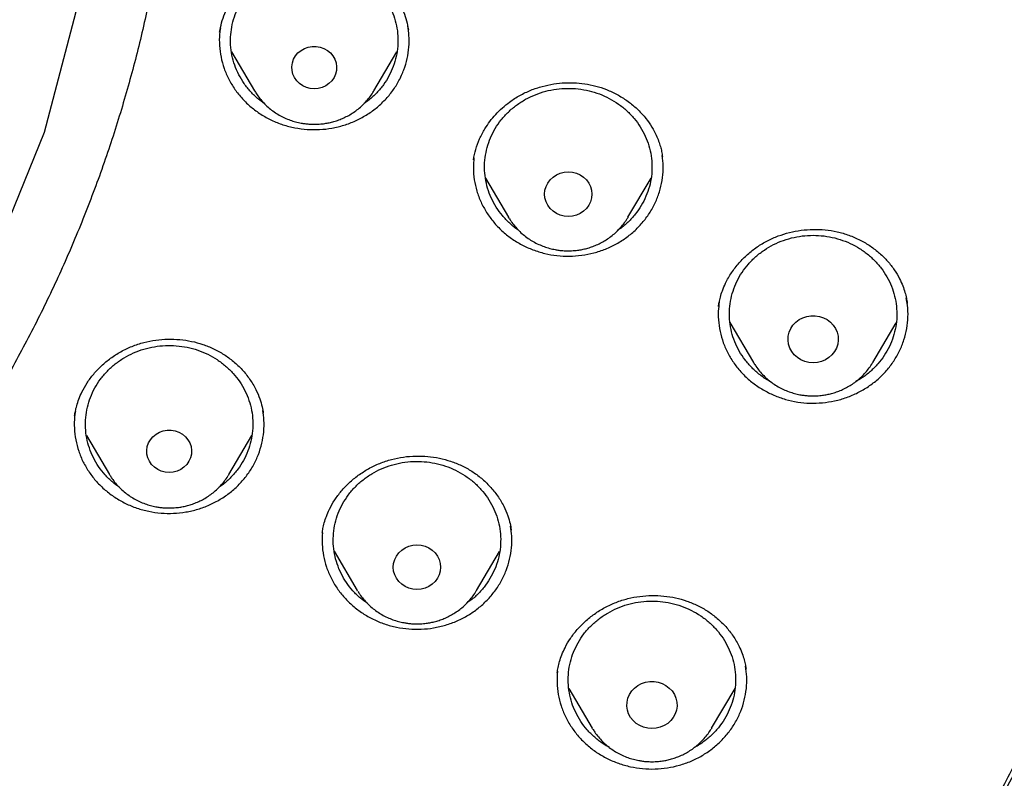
# Model space of a CAD drawing. Header units: millimetres. Extents: x 8 to 1577, y 12 to 2534.
# Tile 87 of 114: x 792 to 810, y 2120 to 2133. Entities that reach past the tile are written whole.
import ezdxf

# ---------------------------------------------------------------- set-up
doc = ezdxf.new("R2010")
doc.units = ezdxf.units.MM

msp = doc.modelspace()

# ---------------------------------------------------------------- linework, layer by layer
at = {"color": 7, "linetype": 'Continuous', "lineweight": 30}
for p, q in [((796.013, 2133.078), (796.014, 2133.085)), ((796.223, 2132.728), (796.635, 2132.029)), ((798.775, 2132.029), (799.186, 2132.727)), ((796.639, 2132.022), (796.635, 2132.029)), ((800.771, 2130.467), (801.186, 2129.763)), ((803.326, 2129.763), (803.739, 2130.464)), ((801.195, 2129.748), (801.186, 2129.763)), ((803.326, 2129.763), (803.322, 2129.755)), ((808.329, 2128.228), (808.329, 2128.222)), ((805.153, 2127.877), (805.573, 2127.164)), ((807.713, 2127.164), (808.131, 2127.873)), ((805.579, 2127.155), (805.573, 2127.164)), ((807.713, 2127.164), (807.708, 2127.156)), ((796.792, 2126.257), (796.793, 2126.25)), ((793.413, 2126.208), (793.416, 2126.224)), ((793.624, 2125.857), (794.036, 2125.157)), ((796.176, 2125.157), (796.587, 2125.855)), ((794.044, 2125.144), (794.036, 2125.157)), ((796.176, 2125.157), (796.17, 2125.147)), ((797.85, 2124.108), (797.853, 2124.125)), ((798.063, 2123.781), (798.475, 2123.081)), ((800.615, 2123.081), (801.026, 2123.779)), ((798.483, 2123.068), (798.475, 2123.081)), ((800.615, 2123.081), (800.609, 2123.071)), ((802.06, 2121.61), (802.064, 2121.629)), ((802.268, 2121.321), (802.685, 2120.612)), ((804.825, 2120.612), (805.245, 2121.325)), ((802.691, 2120.602), (802.685, 2120.612)), ((802.698, 2120.593), (802.69, 2120.598)), ((804.825, 2120.612), (804.82, 2120.603))]:
    msp.add_line(p, q, dxfattribs=at)
at = {"color": 7, "linetype": 'Continuous', "lineweight": 30, "flags": 128}
for points in [[(776.076, 2116.162), (776.161, 2116.178), (779.021, 2117.095), (781.737, 2118.339), (784.267, 2119.892), (786.571, 2121.729), (788.613, 2123.822), (790.361, 2126.138), (791.789, 2128.64), (792.873, 2131.29), (793.597, 2134.047), (793.95, 2136.867), (793.926, 2139.707), (793.525, 2142.521), (792.754, 2145.266), (791.624, 2147.9)], [(797.705, 2132.067), (797.633, 2132.073), (797.564, 2132.091), (797.499, 2132.12), (797.441, 2132.16), (797.391, 2132.209), (797.351, 2132.266), (797.323, 2132.328), (797.307, 2132.394), (797.303, 2132.461), (797.313, 2132.529), (797.335, 2132.593), (797.37, 2132.653), (797.414, 2132.706), (797.469, 2132.75), (797.531, 2132.785), (797.598, 2132.809), (797.669, 2132.821), (797.741, 2132.821), (797.812, 2132.809), (797.879, 2132.785), (797.941, 2132.75), (797.995, 2132.706), (798.04, 2132.653), (798.075, 2132.593), (798.097, 2132.529), (798.106, 2132.461), (798.103, 2132.394), (798.087, 2132.328), (798.059, 2132.266), (798.019, 2132.209), (797.969, 2132.16), (797.911, 2132.12), (797.846, 2132.091), (797.777, 2132.073), (797.705, 2132.067)], [(802.256, 2129.78), (802.183, 2129.786), (802.111, 2129.804), (802.044, 2129.833), (801.984, 2129.873), (801.932, 2129.922), (801.889, 2129.979), (801.858, 2130.042), (801.839, 2130.109), (801.832, 2130.178), (801.839, 2130.247), (801.858, 2130.314), (801.889, 2130.377), (801.932, 2130.434), (801.984, 2130.483), (802.044, 2130.523), (802.111, 2130.552), (802.183, 2130.57), (802.256, 2130.576), (802.33, 2130.57), (802.401, 2130.552), (802.468, 2130.523), (802.529, 2130.483), (802.581, 2130.434), (802.623, 2130.377), (802.654, 2130.314), (802.673, 2130.247), (802.68, 2130.178), (802.673, 2130.109), (802.654, 2130.042), (802.623, 2129.979), (802.581, 2129.922), (802.529, 2129.873), (802.468, 2129.833), (802.401, 2129.804), (802.33, 2129.786), (802.256, 2129.78)], [(806.643, 2127.157), (806.567, 2127.163), (806.493, 2127.181), (806.424, 2127.21), (806.361, 2127.25), (806.305, 2127.3), (806.26, 2127.358), (806.226, 2127.422), (806.203, 2127.49), (806.194, 2127.562), (806.197, 2127.633), (806.213, 2127.703), (806.241, 2127.77), (806.281, 2127.831), (806.332, 2127.885), (806.391, 2127.93), (806.458, 2127.965), (806.53, 2127.989), (806.605, 2128.001), (806.681, 2128.001), (806.757, 2127.989), (806.829, 2127.965), (806.895, 2127.93), (806.955, 2127.885), (807.005, 2127.831), (807.045, 2127.77), (807.074, 2127.703), (807.09, 2127.633), (807.093, 2127.562), (807.083, 2127.49), (807.061, 2127.422), (807.026, 2127.358), (806.981, 2127.3), (806.926, 2127.25), (806.863, 2127.21), (806.793, 2127.181), (806.719, 2127.163), (806.643, 2127.157)], [(795.106, 2125.195), (795.034, 2125.201), (794.965, 2125.219), (794.9, 2125.248), (794.841, 2125.288), (794.792, 2125.337), (794.752, 2125.393), (794.724, 2125.456), (794.708, 2125.522), (794.704, 2125.589), (794.714, 2125.656), (794.736, 2125.721), (794.77, 2125.78), (794.815, 2125.833), (794.87, 2125.878), (794.931, 2125.912), (794.999, 2125.936), (795.07, 2125.948), (795.142, 2125.948), (795.213, 2125.936), (795.28, 2125.912), (795.342, 2125.878), (795.396, 2125.833), (795.441, 2125.78), (795.475, 2125.721), (795.498, 2125.656), (795.507, 2125.589), (795.504, 2125.522), (795.488, 2125.456), (795.46, 2125.393), (795.42, 2125.337), (795.37, 2125.288), (795.312, 2125.248), (795.247, 2125.219), (795.178, 2125.201), (795.106, 2125.195)], [(799.545, 2123.098), (799.472, 2123.104), (799.4, 2123.122), (799.333, 2123.151), (799.273, 2123.191), (799.221, 2123.24), (799.178, 2123.297), (799.147, 2123.36), (799.128, 2123.427), (799.121, 2123.496), (799.128, 2123.565), (799.147, 2123.632), (799.178, 2123.695), (799.221, 2123.752), (799.273, 2123.801), (799.333, 2123.841), (799.4, 2123.87), (799.472, 2123.888), (799.545, 2123.894), (799.619, 2123.888), (799.69, 2123.87), (799.757, 2123.841), (799.818, 2123.801), (799.87, 2123.752), (799.912, 2123.695), (799.943, 2123.632), (799.963, 2123.565), (799.969, 2123.496), (799.963, 2123.427), (799.943, 2123.36), (799.912, 2123.297), (799.87, 2123.24), (799.818, 2123.191), (799.757, 2123.151), (799.69, 2123.122), (799.619, 2123.104), (799.545, 2123.098)], [(803.755, 2120.604), (803.679, 2120.61), (803.605, 2120.628), (803.536, 2120.658), (803.472, 2120.698), (803.417, 2120.748), (803.372, 2120.805), (803.337, 2120.87), (803.315, 2120.938), (803.305, 2121.009), (803.309, 2121.081), (803.325, 2121.151), (803.353, 2121.218), (803.393, 2121.279), (803.444, 2121.332), (803.503, 2121.378), (803.57, 2121.412), (803.642, 2121.436), (803.717, 2121.449), (803.793, 2121.449), (803.868, 2121.436), (803.94, 2121.412), (804.007, 2121.378), (804.066, 2121.332), (804.117, 2121.279), (804.157, 2121.218), (804.185, 2121.151), (804.201, 2121.081), (804.205, 2121.009), (804.195, 2120.938), (804.173, 2120.87), (804.138, 2120.805), (804.093, 2120.748), (804.038, 2120.698), (803.974, 2120.658), (803.905, 2120.628), (803.831, 2120.61), (803.755, 2120.604)]]:
    msp.add_lwpolyline(points, dxfattribs=at)
at = {"color": 7, "linetype": 'Continuous', "lineweight": 30}
msp.add_arc((774.255, 2139.009), 40.797, 323.3127, 359.3068, dxfattribs=at)
for points, knots in [([(772.98, 2096.301), (773.387, 2096.331), (774.2, 2096.391), (775.417, 2096.521), (776.631, 2096.68), (777.78, 2096.861), (778.864, 2097.058), (779.882, 2097.266), (780.896, 2097.497), (781.891, 2097.746), (782.865, 2098.013), (783.82, 2098.296), (784.769, 2098.599), (785.726, 2098.928), (786.69, 2099.283), (787.673, 2099.669), (788.656, 2100.082), (789.641, 2100.522), (790.615, 2100.986), (791.579, 2101.473), (792.532, 2101.982), (793.577, 2102.573), (794.709, 2103.255), (795.92, 2104.038), (797.105, 2104.859), (798.235, 2105.697), (799.309, 2106.547), (800.26, 2107.347), (801.12, 2108.111), (801.894, 2108.833), (802.65, 2109.574), (803.388, 2110.333), (804.107, 2111.11), (804.886, 2111.993), (805.713, 2112.988), (806.581, 2114.104), (807.409, 2115.248), (808.18, 2116.39), (808.895, 2117.526), (809.51, 2118.576), (810.052, 2119.565), (810.528, 2120.487), (810.981, 2121.421), (811.41, 2122.367), (811.815, 2123.324), (812.239, 2124.399), (812.669, 2125.595), (813.094, 2126.918), (813.474, 2128.255), (813.799, 2129.573), (814.073, 2130.867), (814.283, 2132.05), (814.447, 2133.151), (814.571, 2134.169), (814.669, 2135.191), (814.741, 2136.217), (814.786, 2137.246), (814.807, 2138.393), (814.792, 2139.656), (814.727, 2141.036), (814.614, 2142.416), (814.457, 2143.76), (814.259, 2145.067), (814.041, 2146.248), (813.807, 2147.338), (813.566, 2148.337), (813.299, 2149.333), (813.005, 2150.323), (812.686, 2151.308), (812.301, 2152.396), (811.842, 2153.584), (811.295, 2154.866), (810.702, 2156.133), (810.08, 2157.352), (809.433, 2158.524), (808.812, 2159.571), (808.207, 2160.527), (807.627, 2161.395), (807.025, 2162.251), (806.399, 2163.094), (805.75, 2163.924), (805.004, 2164.832), (804.152, 2165.809), (803.184, 2166.849), (802.179, 2167.86), (801.162, 2168.817), (800.14, 2169.721), (799.184, 2170.516), (798.277, 2171.23), (797.424, 2171.869), (796.554, 2172.489), (795.666, 2173.09), (794.761, 2173.672), (793.738, 2174.296), (792.59, 2174.953), (791.31, 2175.633), (790.005, 2176.274), (788.709, 2176.862), (787.425, 2177.397), (786.243, 2177.85), (785.136, 2178.241), (784.106, 2178.579), (783.067, 2178.893), (782.017, 2179.184), (780.959, 2179.452), (779.773, 2179.722), (778.458, 2179.985), (777.011, 2180.229), (775.554, 2180.428), (774.124, 2180.579), (772.724, 2180.685), (771.449, 2180.745), (770.266, 2180.77), (769.176, 2180.768), (768.084, 2180.741), (766.991, 2180.689), (765.898, 2180.613), (764.684, 2180.499), (763.351, 2180.339), (761.899, 2180.118), (760.454, 2179.853), (759.051, 2179.551), (757.693, 2179.215), (756.469, 2178.875), (755.344, 2178.53), (754.316, 2178.19), (753.295, 2177.825), (752.282, 2177.436), (751.278, 2177.024), (750.172, 2176.539), (748.97, 2175.973), (747.678, 2175.313), (746.408, 2174.614), (745.19, 2173.892), (744.027, 2173.153), (742.992, 2172.451), (742.052, 2171.776), (741.202, 2171.135), (740.367, 2170.473), (739.548, 2169.791), (738.745, 2169.089), (737.873, 2168.288), (736.938, 2167.38), (735.951, 2166.356), (734.999, 2165.3), (734.105, 2164.241), (733.267, 2163.181), (732.512, 2162.163), (731.816, 2161.163), (731.173, 2160.183), (730.558, 2159.187), (730.002, 2158.225), (729.499, 2157.302), (729.046, 2156.419), (728.615, 2155.527), (728.211, 2154.637), (727.834, 2153.752), (727.482, 2152.87), (727.152, 2151.982), (726.838, 2151.071), (726.54, 2150.139), (726.247, 2149.133), (725.967, 2148.069), (725.706, 2146.945), (725.477, 2145.813), (725.291, 2144.732), (725.142, 2143.705), (725.025, 2142.732), (724.932, 2141.755), (724.864, 2140.79), (724.82, 2139.837), (724.8, 2138.896), (724.801, 2137.955), (724.825, 2136.998), (724.873, 2136.026), (724.947, 2135.027), (725.048, 2134.019), (725.176, 2133.002), (725.331, 2131.986), (725.512, 2130.972), (725.72, 2129.96), (725.98, 2128.84), (726.304, 2127.614), (726.705, 2126.285), (727.153, 2124.967), (727.635, 2123.692), (728.147, 2122.464), (728.648, 2121.361), (729.143, 2120.351), (729.622, 2119.43), (730.126, 2118.52), (730.654, 2117.619), (731.206, 2116.73), (731.846, 2115.753), (732.584, 2114.698), (733.431, 2113.568), (734.318, 2112.463), (735.221, 2111.411), (736.137, 2110.41), (736.999, 2109.526), (737.821, 2108.726), (738.598, 2108.007), (739.394, 2107.304), (740.209, 2106.619), (741.044, 2105.951), (741.992, 2105.229), (743.06, 2104.462), (744.257, 2103.659), (745.483, 2102.893), (746.706, 2102.181), (747.923, 2101.522), (749.087, 2100.935), (750.225, 2100.401), (751.334, 2099.914), (752.459, 2099.456), (753.54, 2099.048), (754.574, 2098.686), (755.559, 2098.365), (756.553, 2098.066), (757.54, 2097.792), (758.52, 2097.542), (759.492, 2097.316), (760.47, 2097.111), (761.469, 2096.923), (762.488, 2096.754), (763.438, 2096.617), (764.299, 2096.511), (765.072, 2096.428), (765.846, 2096.356), (766.363, 2096.32), (766.621, 2096.301)], [0, 0, 0, 0, 0.004426, 0.008853, 0.013292, 0.017731, 0.0215, 0.025269, 0.029046, 0.032823, 0.036443, 0.040063, 0.04369, 0.047318, 0.051123, 0.054931, 0.058875, 0.06282, 0.066765, 0.07073, 0.074696, 0.078662, 0.083974, 0.089285, 0.09462, 0.099955, 0.104906, 0.109861, 0.113806, 0.117751, 0.121695, 0.12566, 0.129627, 0.133592, 0.138904, 0.144216, 0.14955, 0.154885, 0.159836, 0.164791, 0.168736, 0.172681, 0.176625, 0.180591, 0.184557, 0.188522, 0.193834, 0.199146, 0.204481, 0.209815, 0.214766, 0.219722, 0.223666, 0.227611, 0.231556, 0.235521, 0.239487, 0.243453, 0.248764, 0.254076, 0.259411, 0.264746, 0.269696, 0.274652, 0.278596, 0.282541, 0.286486, 0.290451, 0.294417, 0.298383, 0.303695, 0.309007, 0.314341, 0.319676, 0.324627, 0.329582, 0.333527, 0.337472, 0.341416, 0.345382, 0.349348, 0.353313, 0.358625, 0.363937, 0.369271, 0.374606, 0.379557, 0.384512, 0.388457, 0.392402, 0.396346, 0.400312, 0.404278, 0.408243, 0.413555, 0.418867, 0.424202, 0.429536, 0.434487, 0.439443, 0.443387, 0.447332, 0.451277, 0.455242, 0.459208, 0.463174, 0.468486, 0.473797, 0.479132, 0.484467, 0.489418, 0.494373, 0.498317, 0.502262, 0.506207, 0.510172, 0.514138, 0.518104, 0.523416, 0.528728, 0.534062, 0.539397, 0.544348, 0.549303, 0.553248, 0.557193, 0.561137, 0.565103, 0.569069, 0.573034, 0.578346, 0.583658, 0.588993, 0.594327, 0.599278, 0.604234, 0.608178, 0.612123, 0.616067, 0.620033, 0.623999, 0.627964, 0.633276, 0.638588, 0.643923, 0.649258, 0.654208, 0.659164, 0.66359, 0.668016, 0.672456, 0.676895, 0.680664, 0.684433, 0.68821, 0.691986, 0.695607, 0.699227, 0.702854, 0.706482, 0.710287, 0.714095, 0.718521, 0.722947, 0.727387, 0.731826, 0.735595, 0.739364, 0.74314, 0.746917, 0.750537, 0.754158, 0.757785, 0.761412, 0.765218, 0.769026, 0.77297, 0.776915, 0.780859, 0.784825, 0.788791, 0.792756, 0.798068, 0.80338, 0.808715, 0.814049, 0.819, 0.823956, 0.8279, 0.831845, 0.83579, 0.839755, 0.843721, 0.847687, 0.852999, 0.85831, 0.863645, 0.86898, 0.873931, 0.878886, 0.882831, 0.886776, 0.89072, 0.894685, 0.898652, 0.902617, 0.907929, 0.913241, 0.918575, 0.92391, 0.928861, 0.933816, 0.938243, 0.942669, 0.947108, 0.951548, 0.955316, 0.959085, 0.962862, 0.966639, 0.970259, 0.973879, 0.977507, 0.981134, 0.98494, 0.988747, 0.991559, 0.99437, 0.997185, 1, 1, 1, 1]), ([(766.34, 2114.517), (765.99, 2114.566), (765.288, 2114.665), (764.244, 2114.868), (763.206, 2115.11), (762.178, 2115.395), (761.169, 2115.719), (760.184, 2116.078), (759.222, 2116.471), (758.277, 2116.902), (757.343, 2117.373), (756.425, 2117.881), (755.526, 2118.427), (754.654, 2119.006), (753.806, 2119.62), (752.99, 2120.264), (752.208, 2120.935), (751.462, 2121.63), (750.751, 2122.352), (750.07, 2123.105), (749.42, 2123.89), (748.802, 2124.706), (748.221, 2125.549), (747.676, 2126.417), (747.174, 2127.3), (746.715, 2128.194), (746.298, 2129.099), (745.92, 2130.021), (745.579, 2130.963), (745.277, 2131.923), (745.016, 2132.899), (744.8, 2133.882), (744.626, 2134.874), (744.497, 2135.868), (744.412, 2136.86), (744.373, 2137.846), (744.377, 2138.83), (744.426, 2139.817), (744.521, 2140.807), (744.662, 2141.8), (744.849, 2142.79), (745.082, 2143.773), (745.356, 2144.74), (745.67, 2145.689), (746.022, 2146.617), (746.415, 2147.533), (746.851, 2148.441), (747.328, 2149.336), (747.845, 2150.216), (748.401, 2151.074), (748.994, 2151.91), (749.622, 2152.72), (750.281, 2153.499), (750.968, 2154.245), (751.686, 2154.962), (752.439, 2155.652), (753.227, 2156.315), (754.051, 2156.95), (754.907, 2157.553), (755.791, 2158.123), (756.694, 2158.654), (757.612, 2159.145), (758.544, 2159.598), (759.497, 2160.016), (760.474, 2160.4), (761.473, 2160.749), (762.491, 2161.06), (763.519, 2161.33), (764.561, 2161.561), (765.607, 2161.75), (766.655, 2161.897), (767.699, 2162.002), (768.743, 2162.065), (769.795, 2162.087), (770.853, 2162.066), (771.916, 2162.001), (772.98, 2161.894), (774.04, 2161.743), (775.086, 2161.552), (776.114, 2161.323), (777.124, 2161.056), (778.124, 2160.75), (779.117, 2160.404), (780.1, 2160.018), (781.07, 2159.593), (782.018, 2159.131), (782.947, 2158.632), (783.849, 2158.099), (784.722, 2157.535), (785.561, 2156.942), (786.37, 2156.318), (787.155, 2155.659), (787.912, 2154.966), (788.643, 2154.236), (789.342, 2153.476), (790.008, 2152.686), (790.633, 2151.875), (791.218, 2151.048), (791.763, 2150.206), (792.272, 2149.341), (792.746, 2148.451), (793.185, 2147.539), (793.585, 2146.606), (793.942, 2145.66), (794.259, 2144.7), (794.531, 2143.732), (794.759, 2142.76), (794.942, 2141.788), (795.08, 2140.813), (795.175, 2139.829), (795.225, 2138.836), (795.23, 2137.834), (795.188, 2136.83), (795.101, 2135.825), (794.97, 2134.832), (794.796, 2133.852), (794.582, 2132.887), (794.326, 2131.929), (794.027, 2130.974), (793.685, 2130.026), (793.3, 2129.087), (792.874, 2128.167), (792.408, 2127.262), (791.904, 2126.38), (791.364, 2125.523), (790.792, 2124.696), (790.185, 2123.894), (789.54, 2123.114), (788.855, 2122.356), (788.131, 2121.621), (787.371, 2120.914), (786.578, 2120.236), (785.761, 2119.594), (784.923, 2118.989), (784.065, 2118.42), (783.182, 2117.884), (782.27, 2117.378), (781.331, 2116.905), (780.368, 2116.466), (779.388, 2116.066), (778.39, 2115.705), (777.393, 2115.384), (776.721, 2115.205), (776.394, 2115.118)], [0, 0, 0, 0, 0.007111, 0.014233, 0.021378, 0.028559, 0.035735, 0.042744, 0.049754, 0.056777, 0.063826, 0.071, 0.07815, 0.085287, 0.092425, 0.099606, 0.106655, 0.113671, 0.120666, 0.127652, 0.134763, 0.141884, 0.149029, 0.156211, 0.163388, 0.170396, 0.177406, 0.18443, 0.191479, 0.198653, 0.205803, 0.21294, 0.220078, 0.227259, 0.234309, 0.241325, 0.248319, 0.255305, 0.262416, 0.269538, 0.276683, 0.283864, 0.291041, 0.29805, 0.30506, 0.312083, 0.319132, 0.326306, 0.333456, 0.340594, 0.347731, 0.354912, 0.361962, 0.368978, 0.375972, 0.382958, 0.390069, 0.397191, 0.404336, 0.411517, 0.418694, 0.425703, 0.432713, 0.439736, 0.446785, 0.453959, 0.461109, 0.468246, 0.475384, 0.482565, 0.489615, 0.49663, 0.503625, 0.510611, 0.517722, 0.524844, 0.531989, 0.53917, 0.546347, 0.553355, 0.560365, 0.567389, 0.574438, 0.581612, 0.588762, 0.595899, 0.603037, 0.610218, 0.617267, 0.624283, 0.631278, 0.638264, 0.645375, 0.652496, 0.659641, 0.666823, 0.674, 0.681008, 0.688018, 0.695042, 0.702091, 0.709265, 0.716414, 0.723552, 0.73069, 0.737871, 0.74492, 0.751936, 0.758931, 0.765917, 0.773028, 0.780149, 0.787294, 0.794476, 0.801653, 0.808662, 0.815672, 0.822695, 0.829744, 0.836918, 0.844068, 0.851206, 0.858343, 0.865524, 0.872574, 0.87959, 0.886584, 0.89357, 0.900681, 0.907803, 0.914948, 0.922129, 0.929306, 0.936315, 0.943325, 0.950348, 0.957396, 0.964571, 0.971721, 0.978858, 0.985995, 0.993177, 1, 1, 1, 1]), ([(796.01, 2133.081), (796.021, 2133.135), (796.042, 2133.247), (796.1, 2133.417), (796.182, 2133.589), (796.292, 2133.759), (796.428, 2133.921), (796.586, 2134.067), (796.761, 2134.191), (796.946, 2134.291), (797.138, 2134.367), (797.333, 2134.42), (797.526, 2134.451), (797.719, 2134.463), (797.911, 2134.454), (798.103, 2134.425), (798.296, 2134.373), (798.484, 2134.298), (798.666, 2134.199), (798.838, 2134.079), (798.994, 2133.937), (799.128, 2133.778), (799.232, 2133.612), (799.308, 2133.446), (799.362, 2133.284), (799.382, 2133.178), (799.391, 2133.126)], [0, 0, 0, 0, 0.038252, 0.078158, 0.119771, 0.163172, 0.208365, 0.253555, 0.297907, 0.341219, 0.383337, 0.424323, 0.464198, 0.502969, 0.541672, 0.58143, 0.622277, 0.664241, 0.707307, 0.751425, 0.79653, 0.841576, 0.884424, 0.925066, 0.963572, 1, 1, 1, 1]), ([(796.236, 2133.217), (796.252, 2133.277), (796.284, 2133.396), (796.362, 2133.566), (796.461, 2133.726), (796.583, 2133.871), (796.723, 2134.001), (796.88, 2134.112), (797.051, 2134.203), (797.234, 2134.273), (797.424, 2134.319), (797.619, 2134.341), (797.816, 2134.34), (798.011, 2134.314), (798.201, 2134.265), (798.382, 2134.193), (798.551, 2134.099), (798.706, 2133.985), (798.844, 2133.853), (798.963, 2133.705), (799.06, 2133.545), (799.133, 2133.373), (799.183, 2133.194), (799.207, 2133.011), (799.205, 2132.826), (799.178, 2132.643), (799.125, 2132.464), (799.048, 2132.294), (798.949, 2132.135), (798.827, 2131.99), (798.71, 2131.878), (798.629, 2131.822), (798.6, 2131.803)], [0, 0, 0, 0, 0.033858, 0.067715, 0.101573, 0.13543, 0.169288, 0.203145, 0.237003, 0.27086, 0.304718, 0.338575, 0.372433, 0.40629, 0.440148, 0.474005, 0.507863, 0.54172, 0.575578, 0.609435, 0.643293, 0.67715, 0.711008, 0.744865, 0.778723, 0.81258, 0.846438, 0.880295, 0.914153, 0.948011, 0.981868, 1, 1, 1, 1]), ([(796.024, 2133.144), (796.019, 2133.112), (796.002, 2133.011), (796.004, 2132.839), (796.03, 2132.631), (796.086, 2132.428), (796.17, 2132.234), (796.279, 2132.052), (796.414, 2131.884), (796.57, 2131.735), (796.746, 2131.606), (796.938, 2131.499), (797.143, 2131.418), (797.358, 2131.362), (797.579, 2131.333), (797.802, 2131.331), (798.023, 2131.356), (798.239, 2131.409), (798.446, 2131.487), (798.64, 2131.591), (798.818, 2131.717), (798.977, 2131.864), (799.114, 2132.029), (799.228, 2132.209), (799.315, 2132.402), (799.374, 2132.604), (799.405, 2132.812), (799.409, 2133.009), (799.389, 2133.134), (799.38, 2133.191)], [0, 0, 0, 0, 0.01756, 0.055613, 0.093667, 0.131721, 0.169774, 0.207828, 0.245882, 0.283935, 0.321989, 0.360043, 0.398096, 0.43615, 0.474204, 0.512257, 0.550311, 0.588365, 0.626418, 0.664472, 0.702526, 0.740579, 0.778633, 0.816686, 0.85474, 0.892794, 0.930847, 0.968901, 1, 1, 1, 1]), ([(796.809, 2131.803), (796.774, 2131.828), (796.687, 2131.889), (796.566, 2132.008), (796.447, 2132.155), (796.35, 2132.316), (796.276, 2132.487), (796.227, 2132.666), (796.203, 2132.85), (796.204, 2133.035), (796.225, 2133.156), (796.236, 2133.217)], [0, 0, 0, 0, 0.0764545, 0.1918977, 0.3073409, 0.4227841, 0.5382273, 0.6536704, 0.7691136, 0.8845568, 1, 1, 1, 1]), ([(800.558, 2130.792), (800.57, 2130.855), (800.595, 2130.981), (800.665, 2131.169), (800.752, 2131.336), (800.851, 2131.482), (800.955, 2131.608), (801.073, 2131.724), (801.216, 2131.84), (801.386, 2131.949), (801.583, 2132.043), (801.787, 2132.111), (801.993, 2132.155), (802.198, 2132.176), (802.402, 2132.174), (802.603, 2132.151), (802.801, 2132.104), (802.994, 2132.034), (803.18, 2131.94), (803.354, 2131.824), (803.512, 2131.689), (803.647, 2131.539), (803.754, 2131.386), (803.826, 2131.249), (803.874, 2131.133), (803.908, 2131.033), (803.932, 2130.934), (803.94, 2130.877), (803.944, 2130.847)], [0, 0, 0, 0, 0.043583, 0.087769, 0.132532, 0.166552, 0.200975, 0.235714, 0.270172, 0.315575, 0.360133, 0.403713, 0.446376, 0.488142, 0.529031, 0.570006, 0.611655, 0.654014, 0.6971, 0.740878, 0.785289, 0.829472, 0.8698, 0.905876, 0.930177, 0.952123, 0.974166, 1, 1, 1, 1]), ([(800.803, 2131.013), (800.822, 2131.072), (800.859, 2131.19), (800.945, 2131.356), (801.052, 2131.511), (801.18, 2131.652), (801.327, 2131.775), (801.489, 2131.88), (801.665, 2131.963), (801.85, 2132.025), (802.043, 2132.063), (802.239, 2132.077), (802.436, 2132.067), (802.629, 2132.033), (802.816, 2131.976), (802.993, 2131.896), (803.158, 2131.795), (803.308, 2131.674), (803.439, 2131.537), (803.55, 2131.384), (803.639, 2131.219), (803.705, 2131.045), (803.745, 2130.864), (803.76, 2130.68), (803.75, 2130.495), (803.714, 2130.313), (803.652, 2130.138), (803.567, 2129.971), (803.46, 2129.816), (803.331, 2129.677), (803.226, 2129.582), (803.159, 2129.54), (803.148, 2129.533)], [0, 0, 0, 0, 0.034226, 0.068453, 0.102679, 0.136905, 0.171132, 0.205358, 0.239584, 0.273811, 0.308037, 0.342263, 0.37649, 0.410716, 0.444942, 0.479169, 0.513395, 0.547621, 0.581848, 0.616074, 0.6503, 0.684526, 0.718753, 0.752979, 0.787205, 0.821432, 0.855658, 0.889884, 0.924111, 0.958337, 0.992563, 1, 1, 1, 1]), ([(796.64, 2132.022), (796.653, 2132.001), (796.685, 2131.949), (796.744, 2131.872), (796.818, 2131.791), (796.898, 2131.717), (796.985, 2131.651), (797.077, 2131.593), (797.173, 2131.544), (797.272, 2131.503), (797.37, 2131.472), (797.459, 2131.452), (797.538, 2131.44), (797.617, 2131.431), (797.673, 2131.43), (797.705, 2131.429)], [0, 0, 0, 0, 0.059185, 0.14502, 0.230885, 0.316723, 0.402439, 0.487873, 0.572733, 0.656422, 0.73746, 0.814524, 0.868912, 0.924405, 1, 1, 1, 1]), ([(797.705, 2131.429), (797.745, 2131.43), (797.801, 2131.432), (797.884, 2131.441), (797.955, 2131.453), (798.038, 2131.472), (798.125, 2131.499), (798.213, 2131.534), (798.301, 2131.576), (798.388, 2131.627), (798.472, 2131.686), (798.552, 2131.753), (798.627, 2131.827), (798.695, 2131.909), (798.744, 2131.977), (798.768, 2132.019), (798.774, 2132.03)], [0, 0, 0, 0, 0.092481, 0.130537, 0.193668, 0.259403, 0.33006, 0.403946, 0.480371, 0.558791, 0.638818, 0.72017, 0.802641, 0.88608, 0.970379, 1, 1, 1, 1]), ([(801.366, 2129.53), (801.363, 2129.532), (801.305, 2129.567), (801.206, 2129.654), (801.073, 2129.79), (800.962, 2129.943), (800.873, 2130.108), (800.808, 2130.282), (800.767, 2130.463), (800.752, 2130.647), (800.762, 2130.832), (800.789, 2130.953), (800.803, 2131.013)], [0, 0, 0, 0, 0.0065117, 0.1168993, 0.2272869, 0.3376745, 0.4480621, 0.5584497, 0.6688372, 0.7792248, 0.8896124, 1, 1, 1, 1]), ([(800.567, 2130.831), (800.562, 2130.769), (800.55, 2130.638), (800.569, 2130.436), (800.614, 2130.231), (800.689, 2130.034), (800.79, 2129.847), (800.916, 2129.674), (801.064, 2129.518), (801.234, 2129.382), (801.421, 2129.267), (801.622, 2129.177), (801.834, 2129.112), (802.053, 2129.073), (802.276, 2129.062), (802.498, 2129.078), (802.716, 2129.121), (802.926, 2129.191), (803.125, 2129.285), (803.309, 2129.404), (803.475, 2129.544), (803.62, 2129.703), (803.742, 2129.878), (803.839, 2130.067), (803.908, 2130.267), (803.948, 2130.473), (803.962, 2130.675), (803.948, 2130.806), (803.941, 2130.869)], [0, 0, 0, 0, 0.034425, 0.073207, 0.11199, 0.150773, 0.189556, 0.228339, 0.267121, 0.305904, 0.344687, 0.38347, 0.422253, 0.461035, 0.499818, 0.538601, 0.577384, 0.616167, 0.654949, 0.693732, 0.732515, 0.771298, 0.81008, 0.848863, 0.887646, 0.926429, 0.965212, 1, 1, 1, 1]), ([(801.197, 2129.748), (801.208, 2129.729), (801.238, 2129.68), (801.296, 2129.605), (801.369, 2129.524), (801.449, 2129.451), (801.536, 2129.385), (801.628, 2129.327), (801.725, 2129.277), (801.823, 2129.237), (801.922, 2129.206), (802.01, 2129.186), (802.089, 2129.173), (802.168, 2129.164), (802.224, 2129.163), (802.256, 2129.163)], [0, 0, 0, 0, 0.052099, 0.138582, 0.225093, 0.311577, 0.397939, 0.484016, 0.569516, 0.653835, 0.735483, 0.813127, 0.867924, 0.923836, 1, 1, 1, 1]), ([(802.256, 2129.163), (802.296, 2129.164), (802.352, 2129.165), (802.435, 2129.175), (802.506, 2129.186), (802.589, 2129.206), (802.676, 2129.232), (802.764, 2129.267), (802.853, 2129.31), (802.939, 2129.36), (803.023, 2129.419), (803.103, 2129.486), (803.178, 2129.56), (803.246, 2129.642), (803.294, 2129.708), (803.316, 2129.747), (803.321, 2129.755)], [0, 0, 0, 0, 0.093136, 0.131461, 0.195039, 0.261239, 0.332396, 0.406804, 0.483771, 0.562745, 0.643339, 0.725267, 0.808321, 0.89235, 0.977246, 1, 1, 1, 1]), ([(804.946, 2128.164), (804.95, 2128.188), (804.959, 2128.243), (804.982, 2128.339), (805.018, 2128.455), (805.081, 2128.604), (805.179, 2128.773), (805.312, 2128.947), (805.466, 2129.101), (805.636, 2129.235), (805.821, 2129.345), (806.016, 2129.432), (806.219, 2129.494), (806.429, 2129.534), (806.644, 2129.55), (806.861, 2129.542), (807.076, 2129.508), (807.286, 2129.447), (807.486, 2129.36), (807.671, 2129.251), (807.836, 2129.122), (807.979, 2128.98), (808.1, 2128.826), (808.188, 2128.676), (808.25, 2128.539), (808.29, 2128.422), (808.315, 2128.318), (808.325, 2128.257), (808.33, 2128.228)], [0, 0, 0, 0, 0.018486, 0.041212, 0.068328, 0.099772, 0.146441, 0.192739, 0.238265, 0.283037, 0.327091, 0.370467, 0.413344, 0.4566, 0.500322, 0.544444, 0.588921, 0.633757, 0.679001, 0.724227, 0.768412, 0.811527, 0.853601, 0.894658, 0.924523, 0.952149, 0.977231, 1, 1, 1, 1]), ([(805.208, 2128.44), (805.229, 2128.498), (805.272, 2128.615), (805.366, 2128.777), (805.48, 2128.928), (805.615, 2129.063), (805.767, 2129.18), (805.934, 2129.278), (806.113, 2129.354), (806.302, 2129.408), (806.496, 2129.438), (806.692, 2129.444), (806.888, 2129.426), (807.08, 2129.384), (807.264, 2129.319), (807.438, 2129.231), (807.598, 2129.124), (807.741, 2128.997), (807.866, 2128.854), (807.97, 2128.697), (808.051, 2128.529), (808.108, 2128.352), (808.14, 2128.169), (808.147, 2127.985), (808.127, 2127.801), (808.083, 2127.621), (808.013, 2127.448), (807.921, 2127.285), (807.806, 2127.134), (807.671, 2127), (807.539, 2126.894), (807.447, 2126.843), (807.411, 2126.823)], [0, 0, 0, 0, 0.0337412, 0.0674823, 0.1012235, 0.1349647, 0.1687058, 0.202447, 0.2361882, 0.2699293, 0.3036705, 0.3374116, 0.3711528, 0.404894, 0.4386351, 0.4723763, 0.5061175, 0.5398586, 0.5735998, 0.607341, 0.6410821, 0.6748233, 0.7085645, 0.7423056, 0.7760468, 0.809788, 0.8435291, 0.8772703, 0.9110115, 0.9447526, 0.9784938, 1, 1, 1, 1]), ([(805.887, 2126.816), (805.875, 2126.822), (805.805, 2126.856), (805.69, 2126.939), (805.545, 2127.064), (805.421, 2127.208), (805.317, 2127.365), (805.235, 2127.533), (805.178, 2127.71), (805.146, 2127.892), (805.14, 2128.077), (805.158, 2128.262), (805.191, 2128.381), (805.208, 2128.44)], [0, 0, 0, 0, 0.020308, 0.118278, 0.216247, 0.314216, 0.412185, 0.510154, 0.608123, 0.706093, 0.804062, 0.902031, 1, 1, 1, 1]), ([(804.961, 2128.247), (804.954, 2128.192), (804.938, 2128.069), (804.947, 2127.874), (804.983, 2127.667), (805.048, 2127.467), (805.14, 2127.276), (805.257, 2127.098), (805.399, 2126.936), (805.562, 2126.793), (805.743, 2126.67), (805.94, 2126.572), (806.148, 2126.498), (806.366, 2126.45), (806.587, 2126.43), (806.81, 2126.437), (807.03, 2126.471), (807.244, 2126.532), (807.447, 2126.618), (807.636, 2126.729), (807.809, 2126.862), (807.961, 2127.015), (808.091, 2127.185), (808.196, 2127.37), (808.275, 2127.566), (808.326, 2127.77), (808.346, 2127.978), (808.343, 2128.163), (808.321, 2128.275), (808.312, 2128.319)], [0, 0, 0, 0, 0.029801, 0.067646, 0.105491, 0.143337, 0.181182, 0.219027, 0.256873, 0.294718, 0.332563, 0.370409, 0.408254, 0.446099, 0.483945, 0.52179, 0.559635, 0.597481, 0.635326, 0.673171, 0.711017, 0.748862, 0.786707, 0.824553, 0.862398, 0.900243, 0.938089, 0.975934, 1, 1, 1, 1]), ([(793.412, 2126.206), (793.416, 2126.233), (793.425, 2126.291), (793.449, 2126.393), (793.486, 2126.509), (793.547, 2126.648), (793.633, 2126.801), (793.751, 2126.959), (793.892, 2127.108), (794.055, 2127.243), (794.239, 2127.36), (794.439, 2127.455), (794.65, 2127.525), (794.866, 2127.568), (795.083, 2127.585), (795.298, 2127.577), (795.507, 2127.545), (795.71, 2127.491), (795.905, 2127.412), (796.09, 2127.309), (796.262, 2127.183), (796.417, 2127.035), (796.552, 2126.867), (796.659, 2126.69), (796.731, 2126.52), (796.772, 2126.375), (796.786, 2126.293), (796.792, 2126.256)], [0, 0, 0, 0, 0.021311, 0.045435, 0.072605, 0.102362, 0.143241, 0.185131, 0.228085, 0.272162, 0.317388, 0.362816, 0.40803, 0.452713, 0.496834, 0.540438, 0.583536, 0.626257, 0.669505, 0.7135, 0.758279, 0.803832, 0.850099, 0.896645, 0.937946, 0.97231, 1, 1, 1, 1]), ([(793.774, 2126.706), (793.806, 2126.76), (793.871, 2126.867), (793.995, 2127.011), (794.137, 2127.139), (794.295, 2127.249), (794.467, 2127.338), (794.651, 2127.405), (794.842, 2127.45), (795.037, 2127.47), (795.234, 2127.466), (795.429, 2127.439), (795.618, 2127.387), (795.798, 2127.313), (795.966, 2127.217), (796.12, 2127.102), (796.256, 2126.969), (796.373, 2126.82), (796.468, 2126.658), (796.54, 2126.486), (796.587, 2126.306), (796.609, 2126.122), (796.605, 2125.937), (796.575, 2125.755), (796.52, 2125.577), (796.441, 2125.408), (796.34, 2125.249), (796.216, 2125.106), (796.103, 2124.998), (796.025, 2124.947), (796.001, 2124.931)], [0, 0, 0, 0, 0.036431, 0.072862, 0.109293, 0.145724, 0.182155, 0.218586, 0.255017, 0.291447, 0.327878, 0.364309, 0.40074, 0.437171, 0.473602, 0.510033, 0.546464, 0.582895, 0.619326, 0.655757, 0.692188, 0.728619, 0.76505, 0.801481, 0.837912, 0.874342, 0.910773, 0.947204, 0.983635, 1, 1, 1, 1]), ([(805.58, 2127.156), (805.592, 2127.135), (805.623, 2127.083), (805.683, 2127.006), (805.756, 2126.926), (805.837, 2126.852), (805.923, 2126.786), (806.015, 2126.728), (806.112, 2126.679), (806.21, 2126.638), (806.309, 2126.607), (806.397, 2126.587), (806.476, 2126.574), (806.555, 2126.566), (806.611, 2126.565), (806.643, 2126.564)], [0, 0, 0, 0, 0.0576515, 0.1436274, 0.2296322, 0.3156098, 0.4014655, 0.4870386, 0.572037, 0.6558622, 0.7370324, 0.814222, 0.868698, 0.9242817, 1, 1, 1, 1]), ([(806.643, 2126.564), (806.683, 2126.565), (806.739, 2126.567), (806.822, 2126.576), (806.893, 2126.588), (806.977, 2126.607), (807.063, 2126.634), (807.151, 2126.669), (807.24, 2126.711), (807.327, 2126.762), (807.41, 2126.821), (807.49, 2126.888), (807.565, 2126.962), (807.633, 2127.044), (807.681, 2127.109), (807.703, 2127.148), (807.707, 2127.157)], [0, 0, 0, 0, 0.093172, 0.131512, 0.195115, 0.26134, 0.332525, 0.406962, 0.483958, 0.562963, 0.643588, 0.725548, 0.808634, 0.892696, 0.977625, 1, 1, 1, 1]), ([(794.211, 2124.929), (794.172, 2124.958), (794.08, 2125.023), (793.956, 2125.148), (793.839, 2125.296), (793.744, 2125.458), (793.672, 2125.63), (793.625, 2125.81), (793.603, 2125.994), (793.607, 2126.178), (793.637, 2126.361), (793.69, 2126.539), (793.746, 2126.651), (793.774, 2126.706)], [0, 0, 0, 0, 0.070756, 0.163681, 0.256605, 0.34953, 0.442454, 0.535378, 0.628303, 0.721227, 0.814151, 0.907076, 1, 1, 1, 1]), ([(793.427, 2126.287), (793.421, 2126.256), (793.403, 2126.157), (793.404, 2125.985), (793.427, 2125.777), (793.481, 2125.573), (793.562, 2125.378), (793.67, 2125.195), (793.802, 2125.026), (793.956, 2124.875), (794.131, 2124.744), (794.321, 2124.635), (794.526, 2124.551), (794.74, 2124.493), (794.96, 2124.462), (795.183, 2124.457), (795.405, 2124.481), (795.622, 2124.531), (795.829, 2124.607), (796.025, 2124.708), (796.204, 2124.833), (796.365, 2124.978), (796.504, 2125.141), (796.62, 2125.321), (796.709, 2125.513), (796.771, 2125.714), (796.804, 2125.921), (796.81, 2126.119), (796.792, 2126.246), (796.784, 2126.303)], [0, 0, 0, 0, 0.017184, 0.055233, 0.093282, 0.13133, 0.169379, 0.207428, 0.245477, 0.283526, 0.321575, 0.359623, 0.397672, 0.435721, 0.47377, 0.511819, 0.549868, 0.587916, 0.625965, 0.664014, 0.702063, 0.740112, 0.778161, 0.816209, 0.854258, 0.892307, 0.930356, 0.968405, 1, 1, 1, 1]), ([(797.848, 2124.106), (797.852, 2124.134), (797.861, 2124.192), (797.885, 2124.294), (797.922, 2124.411), (797.983, 2124.55), (798.069, 2124.703), (798.187, 2124.862), (798.329, 2125.011), (798.493, 2125.146), (798.677, 2125.264), (798.877, 2125.359), (799.088, 2125.43), (799.305, 2125.473), (799.522, 2125.491), (799.738, 2125.483), (799.947, 2125.452), (800.151, 2125.398), (800.346, 2125.32), (800.531, 2125.217), (800.703, 2125.091), (800.858, 2124.943), (800.993, 2124.776), (801.1, 2124.598), (801.173, 2124.429), (801.214, 2124.284), (801.228, 2124.202), (801.234, 2124.165)], [0, 0, 0, 0, 0.021366, 0.045527, 0.072715, 0.10247, 0.143346, 0.185232, 0.228181, 0.272254, 0.317474, 0.362897, 0.408104, 0.45278, 0.496894, 0.540493, 0.583586, 0.626302, 0.669543, 0.713527, 0.758296, 0.803837, 0.850091, 0.896627, 0.937924, 0.972293, 1, 1, 1, 1]), ([(798.213, 2124.63), (798.246, 2124.684), (798.31, 2124.791), (798.434, 2124.935), (798.576, 2125.063), (798.735, 2125.173), (798.907, 2125.262), (799.09, 2125.329), (799.281, 2125.373), (799.477, 2125.394), (799.673, 2125.39), (799.868, 2125.362), (800.057, 2125.311), (800.237, 2125.237), (800.406, 2125.141), (800.559, 2125.026), (800.696, 2124.892), (800.812, 2124.744), (800.907, 2124.582), (800.979, 2124.409), (801.026, 2124.23), (801.048, 2124.046), (801.044, 2123.861), (801.014, 2123.678), (800.96, 2123.501), (800.881, 2123.331), (800.779, 2123.173), (800.656, 2123.029), (800.542, 2122.922), (800.465, 2122.871), (800.441, 2122.855)], [0, 0, 0, 0, 0.036431, 0.072862, 0.109293, 0.145724, 0.182155, 0.218586, 0.255017, 0.291447, 0.327878, 0.364309, 0.40074, 0.437171, 0.473602, 0.510033, 0.546464, 0.582895, 0.619326, 0.655757, 0.692188, 0.728619, 0.76505, 0.801481, 0.837912, 0.874342, 0.910773, 0.947204, 0.983635, 1, 1, 1, 1]), ([(794.045, 2125.144), (794.057, 2125.125), (794.087, 2125.074), (794.145, 2124.999), (794.219, 2124.919), (794.299, 2124.845), (794.386, 2124.779), (794.478, 2124.721), (794.574, 2124.672), (794.673, 2124.631), (794.771, 2124.6), (794.86, 2124.58), (794.939, 2124.567), (795.017, 2124.559), (795.073, 2124.558), (795.106, 2124.557)], [0, 0, 0, 0, 0.053941, 0.140255, 0.226599, 0.312915, 0.399109, 0.485019, 0.570352, 0.654507, 0.735997, 0.81349, 0.868181, 0.923984, 1, 1, 1, 1]), ([(795.106, 2124.557), (795.146, 2124.558), (795.202, 2124.559), (795.285, 2124.569), (795.356, 2124.581), (795.439, 2124.6), (795.525, 2124.627), (795.614, 2124.661), (795.702, 2124.704), (795.789, 2124.755), (795.873, 2124.814), (795.953, 2124.88), (796.028, 2124.955), (796.096, 2125.036), (796.143, 2125.101), (796.165, 2125.14), (796.169, 2125.147)], [0, 0, 0, 0, 0.093333, 0.131739, 0.195452, 0.261791, 0.333099, 0.407665, 0.484794, 0.563936, 0.6447, 0.726801, 0.810031, 0.894238, 0.979314, 1, 1, 1, 1]), ([(798.651, 2122.853), (798.611, 2122.881), (798.519, 2122.947), (798.395, 2123.071), (798.278, 2123.22), (798.183, 2123.382), (798.111, 2123.554), (798.064, 2123.734), (798.043, 2123.917), (798.046, 2124.102), (798.076, 2124.285), (798.13, 2124.463), (798.185, 2124.575), (798.213, 2124.63)], [0, 0, 0, 0, 0.070756, 0.163681, 0.256605, 0.34953, 0.442454, 0.535378, 0.628303, 0.721227, 0.814151, 0.907076, 1, 1, 1, 1]), ([(797.851, 2124.114), (797.848, 2124.046), (797.841, 2123.908), (797.867, 2123.701), (797.92, 2123.497), (798.001, 2123.302), (798.109, 2123.118), (798.241, 2122.95), (798.396, 2122.799), (798.57, 2122.668), (798.761, 2122.559), (798.965, 2122.475), (799.179, 2122.417), (799.4, 2122.386), (799.623, 2122.381), (799.844, 2122.405), (800.061, 2122.455), (800.269, 2122.531), (800.464, 2122.632), (800.644, 2122.757), (800.804, 2122.902), (800.944, 2123.065), (801.059, 2123.245), (801.148, 2123.437), (801.211, 2123.638), (801.243, 2123.845), (801.25, 2124.044), (801.231, 2124.172), (801.223, 2124.231)], [0, 0, 0, 0, 0.038025, 0.076737, 0.11545, 0.154162, 0.192874, 0.231586, 0.270299, 0.309011, 0.347723, 0.386436, 0.425148, 0.46386, 0.502572, 0.541285, 0.579997, 0.618709, 0.657421, 0.696134, 0.734846, 0.773558, 0.812271, 0.850983, 0.889695, 0.928407, 0.96712, 1, 1, 1, 1]), ([(801.235, 2124.165), (801.235, 2124.163), (801.235, 2124.161), (801.236, 2124.159), (801.236, 2124.158)], [0, 0, 0, 0, 0.911214, 1, 1, 1, 1]), ([(798.484, 2123.068), (798.496, 2123.049), (798.526, 2122.998), (798.585, 2122.923), (798.658, 2122.843), (798.739, 2122.769), (798.825, 2122.703), (798.917, 2122.645), (799.014, 2122.595), (799.112, 2122.555), (799.211, 2122.524), (799.299, 2122.504), (799.378, 2122.491), (799.457, 2122.483), (799.513, 2122.481), (799.545, 2122.481)], [0, 0, 0, 0, 0.053941, 0.140255, 0.226599, 0.312915, 0.399109, 0.485019, 0.570352, 0.654507, 0.735997, 0.81349, 0.868181, 0.923984, 1, 1, 1, 1]), ([(799.545, 2122.481), (799.585, 2122.482), (799.641, 2122.483), (799.724, 2122.493), (799.795, 2122.504), (799.879, 2122.524), (799.965, 2122.551), (800.053, 2122.585), (800.142, 2122.628), (800.228, 2122.679), (800.312, 2122.738), (800.392, 2122.804), (800.467, 2122.879), (800.535, 2122.96), (800.582, 2123.025), (800.604, 2123.064), (800.608, 2123.071)], [0, 0, 0, 0, 0.093333, 0.131739, 0.195452, 0.261791, 0.333099, 0.407665, 0.484794, 0.563936, 0.6447, 0.726801, 0.810031, 0.894238, 0.979314, 1, 1, 1, 1]), ([(802.058, 2121.607), (802.063, 2121.638), (802.074, 2121.703), (802.1, 2121.811), (802.14, 2121.931), (802.203, 2122.071), (802.292, 2122.223), (802.414, 2122.381), (802.558, 2122.529), (802.724, 2122.662), (802.91, 2122.777), (803.111, 2122.87), (803.321, 2122.937), (803.537, 2122.978), (803.755, 2122.993), (803.97, 2122.983), (804.179, 2122.95), (804.382, 2122.893), (804.576, 2122.814), (804.76, 2122.709), (804.929, 2122.582), (805.082, 2122.433), (805.214, 2122.265), (805.31, 2122.1), (805.373, 2121.955), (805.408, 2121.842), (805.43, 2121.748), (805.439, 2121.696), (805.443, 2121.672)], [0, 0, 0, 0, 0.023649, 0.049339, 0.07726, 0.10716, 0.148227, 0.19028, 0.233355, 0.277487, 0.32266, 0.36787, 0.412667, 0.45708, 0.50113, 0.544786, 0.587988, 0.630805, 0.674088, 0.718024, 0.762671, 0.808073, 0.854244, 0.900783, 0.932107, 0.959077, 0.981653, 1, 1, 1, 1]), ([(802.432, 2122.143), (802.465, 2122.196), (802.531, 2122.303), (802.657, 2122.445), (802.801, 2122.571), (802.961, 2122.679), (803.134, 2122.766), (803.318, 2122.831), (803.51, 2122.873), (803.706, 2122.891), (803.902, 2122.885), (804.097, 2122.855), (804.285, 2122.802), (804.464, 2122.725), (804.631, 2122.628), (804.783, 2122.51), (804.918, 2122.375), (805.032, 2122.225), (805.125, 2122.062), (805.195, 2121.889), (805.239, 2121.709), (805.259, 2121.525), (805.252, 2121.34), (805.22, 2121.158), (805.163, 2120.981), (805.082, 2120.812), (804.978, 2120.655), (804.853, 2120.512), (804.709, 2120.387), (804.595, 2120.305), (804.526, 2120.271), (804.516, 2120.266)], [0, 0, 0, 0, 0.035486, 0.070973, 0.106459, 0.141945, 0.177431, 0.212918, 0.248404, 0.28389, 0.319377, 0.354863, 0.390349, 0.425836, 0.461322, 0.496808, 0.532294, 0.567781, 0.603267, 0.638753, 0.67424, 0.709726, 0.745212, 0.780698, 0.816185, 0.851671, 0.887157, 0.922644, 0.95813, 0.993616, 1, 1, 1, 1]), ([(802.995, 2120.266), (802.957, 2120.288), (802.862, 2120.34), (802.727, 2120.447), (802.592, 2120.582), (802.478, 2120.732), (802.385, 2120.895), (802.316, 2121.068), (802.271, 2121.248), (802.252, 2121.432), (802.258, 2121.617), (802.29, 2121.799), (802.346, 2121.977), (802.403, 2122.088), (802.432, 2122.143)], [0, 0, 0, 0, 0.05858, 0.144163, 0.229747, 0.315331, 0.400914, 0.486498, 0.572082, 0.657665, 0.743249, 0.828833, 0.914416, 1, 1, 1, 1]), ([(802.063, 2121.635), (802.059, 2121.565), (802.05, 2121.426), (802.073, 2121.218), (802.123, 2121.014), (802.202, 2120.817), (802.307, 2120.633), (802.437, 2120.462), (802.59, 2120.309), (802.762, 2120.176), (802.951, 2120.066), (803.154, 2119.979), (803.368, 2119.918), (803.588, 2119.884), (803.811, 2119.877), (804.033, 2119.898), (804.25, 2119.946), (804.459, 2120.019), (804.655, 2120.118), (804.837, 2120.24), (804.999, 2120.383), (805.141, 2120.545), (805.259, 2120.723), (805.351, 2120.914), (805.415, 2121.115), (805.451, 2121.322), (805.46, 2121.525), (805.443, 2121.658), (805.434, 2121.721)], [0, 0, 0, 0, 0.038554, 0.077144, 0.115735, 0.154325, 0.192916, 0.231506, 0.270096, 0.308687, 0.347277, 0.385868, 0.424458, 0.463049, 0.501639, 0.54023, 0.57882, 0.61741, 0.656001, 0.694591, 0.733182, 0.771772, 0.810363, 0.848953, 0.887544, 0.926134, 0.964724, 1, 1, 1, 1]), ([(802.693, 2120.602), (802.705, 2120.582), (802.736, 2120.53), (802.795, 2120.454), (802.868, 2120.374), (802.948, 2120.3), (803.035, 2120.234), (803.127, 2120.176), (803.223, 2120.126), (803.322, 2120.086), (803.42, 2120.055), (803.509, 2120.035), (803.588, 2120.022), (803.667, 2120.014), (803.723, 2120.012), (803.755, 2120.012)], [0, 0, 0, 0, 0.056359, 0.142453, 0.228576, 0.314671, 0.400645, 0.486335, 0.57145, 0.65539, 0.736672, 0.813967, 0.868518, 0.924178, 1, 1, 1, 1]), ([(803.755, 2120.012), (803.795, 2120.013), (803.851, 2120.014), (803.934, 2120.024), (804.005, 2120.036), (804.088, 2120.055), (804.175, 2120.082), (804.263, 2120.116), (804.351, 2120.159), (804.438, 2120.21), (804.522, 2120.269), (804.602, 2120.335), (804.677, 2120.41), (804.745, 2120.491), (804.792, 2120.556), (804.814, 2120.595), (804.819, 2120.603)], [0, 0, 0, 0, 0.093244, 0.131614, 0.195266, 0.261543, 0.332784, 0.407279, 0.484335, 0.563401, 0.644089, 0.726112, 0.809263, 0.893391, 0.978386, 1, 1, 1, 1])]:
    msp.add_open_spline(points, degree=3, knots=knots, dxfattribs=at)

doc.saveas('drawing.dxf')
